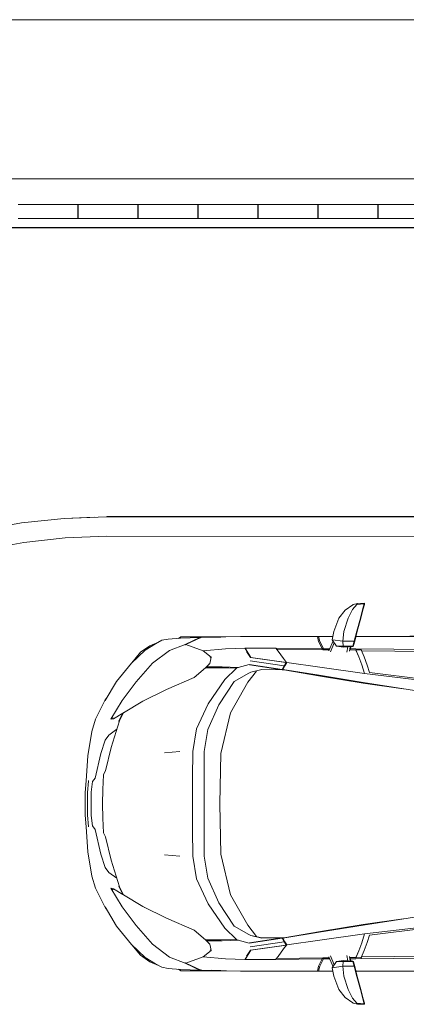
# Model space of a CAD drawing. Header units: millimetres. Extents: x 659 to 1031, y -73 to 11.
# Tile 5 of 141: x 709.67 to 713.56, y -66 to -56.1. Entities that reach past the tile are written whole.
import ezdxf

# ---------------------------------------------------------------- set-up
doc = ezdxf.new("R2010")
doc.units = ezdxf.units.MM
doc.header["$MEASUREMENT"] = 0
for name, color, linetype, lineweight in [('IFC-Elemento construtivo genérico-Contorno', 253, 'Continuous', 5), ('IFC-Janela-Contorno', 142, 'Continuous', 5), ('IFC-Laje-Contorno', 134, 'Continuous', 5), ('IFC-Parede padrão-Contorno', 44, 'Continuous', 5), ('PR-Condutos 50mm²', 30, 'Continuous', 25)]:
    doc.layers.add(name, color=color, linetype=linetype, lineweight=lineweight)

msp = doc.modelspace()

# ---------------------------------------------------------------- linework, layer by layer
at = {"layer": 'IFC-Elemento construtivo genérico-Contorno', "color": 8, "lineweight": 5}
for p, q in [((712.9441, -62.0364), (713.0214, -61.9827)), ((713.0176, -62.0306), (713.0614, -61.9795)), ((713.0214, -61.9827), (713.0243, -61.9818)), ((713.0243, -61.9818), (713.07, -61.9693)), ((713.0614, -61.9795), (713.1362, -61.9749)), ((713.07, -61.9693), (713.0705, -61.9693)), ((713.0705, -61.9693), (713.1378, -61.9688)), ((713.1235, -62.0222), (713.1362, -61.9749)), ((713.1268, -62.0245), (713.1387, -61.9799)), ((713.1362, -61.9749), (713.1378, -61.9688)), ((713.1378, -61.9688), (713.1402, -61.9743)), ((713.1387, -61.9799), (713.1402, -61.9743)), ((712.8802, -62.1168), (712.9441, -62.0364)), ((712.9744, -62.1168), (713.0176, -62.0306)), ((713.0983, -62.1168), (713.1235, -62.0222)), ((713.102, -62.1176), (713.1268, -62.0245)), ((712.8318, -62.2526), (712.8802, -62.1168)), ((712.932, -62.2509), (712.9744, -62.1168)), ((713.0632, -62.2485), (713.0983, -62.1168)), ((713.0671, -62.2483), (713.102, -62.1176)), ((712.8156, -62.3349), (712.8318, -62.2526)), ((712.9216, -62.3511), (712.932, -62.2509)), ((713.0358, -62.3511), (713.0632, -62.2485)), ((713.0403, -62.3487), (713.0671, -62.2483)), ((713.041, -62.3461), (713.0671, -62.2483)), ((713.4057, -62.3026), (714.1106, -62.2928)), ((710.9357, -62.441), (711.0391, -62.3764)), ((710.9818, -62.396), (711.0677, -62.3601)), ((711.0391, -62.3764), (711.1017, -62.3407)), ((711.1017, -62.3407), (711.1641, -62.3301)), ((711.1641, -62.3301), (711.2898, -62.3195)), ((711.1787, -62.4438), (711.3359, -62.384)), ((711.2705, -62.3211), (711.2939, -62.3055)), ((711.2898, -62.3195), (711.4844, -62.3131)), ((711.2939, -62.3055), (711.3137, -62.3055)), ((711.3137, -62.3055), (711.3716, -62.3055)), ((711.3359, -62.3838), (711.4842, -62.313)), ((711.3359, -62.3838), (711.3444, -62.3837)), ((711.3359, -62.3838), (711.3364, -62.3895)), ((711.3364, -62.3838), (711.4844, -62.3131)), ((711.3444, -62.3837), (711.4924, -62.3128)), ((711.3444, -62.3837), (711.3446, -62.3864)), ((711.3446, -62.3864), (711.3448, -62.3863)), ((711.3447, -62.3838), (711.4926, -62.3129)), ((711.3447, -62.3838), (711.5182, -62.4457)), ((711.3447, -62.3838), (711.3448, -62.3863)), ((711.3716, -62.3055), (711.4638, -62.3055)), ((711.4199, -62.3055), (711.4669, -62.3055)), ((711.4638, -62.3055), (711.5839, -62.3055)), ((711.4842, -62.313), (711.4924, -62.3128)), ((711.4886, -62.3146), (711.4891, -62.3146)), ((711.4917, -62.3131), (711.4922, -62.3131)), ((711.4919, -62.313), (711.4924, -62.313)), ((711.4924, -62.3128), (711.4975, -62.3128)), ((711.4926, -62.3129), (711.6937, -62.3083)), ((711.4975, -62.3128), (711.4976, -62.3128)), ((711.5416, -62.3055), (711.6389, -62.3055)), ((711.5839, -62.3055), (711.7238, -62.3055)), ((711.5974, -62.3105), (711.7035, -62.3063)), ((711.6389, -62.3055), (711.7453, -62.3055)), ((711.7035, -62.3063), (711.8919, -62.3026)), ((711.7238, -62.3055), (711.7453, -62.3055)), ((711.8919, -62.3026), (712.1267, -62.3026)), ((712.1267, -62.3026), (712.3117, -62.3026)), ((712.1267, -62.3026), (712.1589, -62.3026)), ((712.1589, -62.3026), (712.1629, -62.3026)), ((712.1629, -62.3026), (712.6651, -62.3026)), ((712.6628, -62.3025), (712.665, -62.3025)), ((712.6628, -62.3025), (712.671, -62.3025)), ((712.6629, -62.3026), (712.6651, -62.3026)), ((712.665, -62.3025), (712.6778, -62.3025)), ((712.665, -62.3025), (712.6652, -62.3033)), ((712.6652, -62.3033), (712.6758, -62.3516)), ((712.671, -62.3025), (712.6985, -62.3025)), ((712.6755, -62.3025), (712.6836, -62.3025)), ((712.6758, -62.3516), (712.7132, -62.4248)), ((712.6778, -62.3025), (712.678, -62.3033)), ((712.6778, -62.3026), (712.6837, -62.3026)), ((712.6778, -62.3026), (712.6779, -62.3026)), ((712.6778, -62.3026), (712.6965, -62.3026)), ((712.6779, -62.3026), (712.822, -62.3026)), ((712.6779, -62.3026), (712.6781, -62.3034)), ((712.678, -62.3033), (712.6888, -62.3515)), ((712.6781, -62.3034), (712.6889, -62.3516)), ((712.6836, -62.3025), (712.6965, -62.3026)), ((712.6836, -62.3025), (712.6985, -62.3025)), ((712.6888, -62.3515), (712.7262, -62.425)), ((712.6889, -62.3516), (712.7263, -62.4251)), ((712.6985, -62.3025), (712.7287, -62.3025)), ((712.7287, -62.3025), (712.7533, -62.3025)), ((712.7523, -62.3026), (712.7683, -62.3025)), ((712.7533, -62.3025), (712.7683, -62.3025)), ((712.7579, -62.3025), (712.7605, -62.3026)), ((712.7683, -62.3025), (712.822, -62.3025)), ((712.7807, -62.4477), (712.8229, -62.3457)), ((712.7966, -62.4562), (712.8359, -62.3648)), ((712.8156, -62.3349), (712.8172, -62.3359)), ((712.8156, -62.3349), (712.859, -62.3989)), ((712.8172, -62.3359), (712.9216, -62.3511)), ((712.9216, -62.3511), (713.0358, -62.3511)), ((712.9216, -62.3511), (712.9251, -62.3999)), ((713.0227, -62.3999), (713.0358, -62.3511)), ((713.028, -62.3947), (713.041, -62.3461)), ((713.028, -62.3947), (713.0403, -62.3487)), ((713.0334, -62.3743), (713.0355, -62.3665)), ((713.0355, -62.3665), (713.0427, -62.3395)), ((713.041, -62.3461), (713.0463, -62.3261)), ((713.0526, -62.3025), (713.413, -62.3025)), ((713.0526, -62.3026), (713.0574, -62.3026)), ((713.0526, -62.3026), (713.0698, -62.3026)), ((713.0526, -62.3026), (713.4057, -62.3026)), ((713.0574, -62.3026), (713.385, -62.3026)), ((713.0698, -62.3026), (713.4057, -62.3026)), ((713.385, -62.3026), (714.0983, -62.3029)), ((713.385, -62.3026), (713.3985, -62.3026)), ((713.3985, -62.3026), (713.4057, -62.3026)), ((713.4057, -62.3026), (714.1104, -62.2941)), ((710.7965, -62.5704), (710.9357, -62.441)), ((710.7989, -62.5682), (710.8882, -62.4613)), ((710.8882, -62.4613), (710.9818, -62.396)), ((711.0093, -62.572), (711.1787, -62.4438)), ((711.5182, -62.4457), (711.7426, -62.4257)), ((711.5182, -62.4457), (711.5975, -62.5094)), ((711.7426, -62.4257), (711.9379, -62.4194)), ((711.9379, -62.4194), (712.2476, -62.4188)), ((711.9379, -62.4194), (711.9411, -62.4274)), ((711.9405, -62.4208), (711.9494, -62.4355)), ((711.9405, -62.4208), (712.2489, -62.4212)), ((711.9405, -62.4259), (711.9405, -62.4208)), ((711.9411, -62.4274), (711.946, -62.4397)), ((711.9494, -62.4355), (711.9964, -62.5123)), ((711.9536, -62.4531), (711.9935, -62.5128)), ((712.2476, -62.4188), (712.7133, -62.4249)), ((712.2489, -62.4212), (712.2706, -62.4503)), ((712.2551, -62.4295), (712.7209, -62.4361)), ((712.2706, -62.4503), (712.3262, -62.5252)), ((712.7116, -62.3962), (712.7116, -62.3962)), ((712.7132, -62.4248), (712.7262, -62.425)), ((712.7132, -62.4248), (712.7141, -62.436)), ((712.7133, -62.4249), (712.7141, -62.436)), ((712.7209, -62.4361), (712.7853, -62.4366)), ((712.7262, -62.425), (712.7269, -62.4362)), ((712.7263, -62.4251), (712.7899, -62.4255)), ((712.7263, -62.4251), (712.727, -62.4362)), ((712.859, -62.3989), (712.8609, -62.3999)), ((712.8609, -62.3999), (712.9251, -62.3999)), ((712.8609, -62.3999), (712.9246, -62.4093)), ((712.9246, -62.4093), (713.0216, -62.4043)), ((712.9251, -62.3999), (713.0227, -62.3999)), ((712.9626, -62.4593), (712.9725, -62.4068)), ((712.9879, -62.4493), (712.9951, -62.4057)), ((712.9957, -62.4382), (712.9997, -62.4054)), ((712.9957, -62.4382), (713.0531, -62.4387)), ((712.9976, -62.4271), (713.0001, -62.4054)), ((712.9976, -62.4271), (713.0531, -62.4275)), ((713.0216, -62.4043), (713.0269, -62.3989)), ((713.0216, -62.4043), (713.0227, -62.3999)), ((713.0269, -62.3989), (713.028, -62.3947)), ((713.053, -62.4378), (713.0822, -62.5056)), ((713.053, -62.4378), (713.1065, -62.4382)), ((713.0531, -62.4275), (713.433, -62.4303)), ((713.0531, -62.4387), (713.0822, -62.5065)), ((713.1065, -62.4333), (713.1104, -62.4425)), ((713.1065, -62.4382), (713.1365, -62.5086)), ((713.1104, -62.4471), (713.1104, -62.4425)), ((713.1104, -62.4471), (713.4449, -62.4501)), ((713.1104, -62.4474), (713.1104, -62.4471)), ((713.433, -62.4303), (714.1457, -62.4356)), ((713.4449, -62.4501), (714.1533, -62.4563)), ((710.6456, -62.7539), (710.7965, -62.5704)), ((710.8427, -62.7599), (711.0093, -62.572)), ((711.551, -62.6076), (711.5858, -62.5753)), ((711.5756, -62.5809), (711.5858, -62.5753)), ((711.5858, -62.5753), (711.5917, -62.5424)), ((711.5867, -62.5181), (711.5975, -62.5094)), ((711.5917, -62.5424), (711.5975, -62.5094)), ((711.8697, -62.613), (711.9802, -62.5828)), ((711.9802, -62.5828), (712.3113, -62.6329)), ((711.9817, -62.5865), (711.982, -62.5864)), ((711.9819, -62.5863), (711.982, -62.5863)), ((711.982, -62.5863), (712.3131, -62.6364)), ((711.982, -62.5864), (712.3131, -62.6366)), ((711.9883, -62.5472), (712.3308, -62.5973)), ((711.9935, -62.5128), (712.3491, -62.5641)), ((711.9964, -62.5132), (711.9964, -62.5123)), ((711.9964, -62.5123), (712.3544, -62.563)), ((712.3262, -62.5252), (712.3544, -62.563)), ((712.3308, -62.5973), (712.3491, -62.5641)), ((712.3387, -62.5985), (712.3571, -62.5652)), ((712.3491, -62.5641), (712.3571, -62.5652)), ((712.3544, -62.5648), (712.3544, -62.563)), ((712.3571, -62.5652), (712.6899, -62.6125)), ((713.0822, -62.5056), (713.1113, -62.5869)), ((713.0822, -62.5065), (713.1113, -62.5878)), ((713.1113, -62.5869), (713.1387, -62.6761)), ((713.1113, -62.5878), (713.1384, -62.6761)), ((713.1365, -62.5086), (713.1662, -62.5919)), ((711.426, -62.7157), (711.5414, -62.6163)), ((711.5332, -62.62), (711.5414, -62.6163)), ((711.5336, -62.6196), (711.5412, -62.6162)), ((711.5412, -62.6162), (711.5508, -62.6076)), ((711.5412, -62.6162), (711.6985, -62.6161)), ((711.5414, -62.6163), (711.6988, -62.6162)), ((711.5428, -62.6114), (711.5508, -62.6076)), ((711.5508, -62.6076), (711.7074, -62.6077)), ((711.551, -62.6076), (711.7076, -62.6078)), ((711.5625, -62.6162), (711.5626, -62.6162)), ((711.6985, -62.6161), (711.8509, -62.6211)), ((711.6988, -62.6162), (711.8511, -62.6212)), ((711.7074, -62.6077), (711.8695, -62.613)), ((711.7076, -62.6078), (711.8697, -62.613)), ((711.735, -62.7341), (711.8512, -62.6211)), ((711.8291, -62.7546), (711.9767, -62.6706)), ((711.8291, -62.7547), (711.9767, -62.6707)), ((711.8509, -62.6211), (711.8695, -62.613)), ((711.8509, -62.6211), (711.8533, -62.6211)), ((711.8511, -62.6212), (711.8532, -62.6212)), ((711.8529, -62.6212), (711.853, -62.6211)), ((711.8529, -62.6212), (711.853, -62.6211)), ((711.8697, -62.613), (711.872, -62.613)), ((711.9656, -62.7636), (712.0548, -62.6515)), ((711.9767, -62.6706), (711.9954, -62.6625)), ((711.9767, -62.6707), (711.9954, -62.6626)), ((711.9954, -62.6625), (712.1058, -62.6357)), ((711.9954, -62.6626), (712.1058, -62.6358)), ((712.0217, -62.5911), (712.0308, -62.5937)), ((712.0226, -62.5912), (712.3213, -62.6364)), ((712.0226, -62.5912), (712.0317, -62.5938)), ((712.1058, -62.6357), (712.3131, -62.6364)), ((712.1058, -62.6358), (712.3131, -62.6366)), ((712.3113, -62.6329), (712.3308, -62.5973)), ((712.3113, -62.6329), (712.319, -62.6341)), ((712.3113, -62.6329), (712.3213, -62.6364)), ((712.3122, -62.6363), (712.329, -62.6383)), ((712.3129, -62.6364), (712.3211, -62.6364)), ((712.3131, -62.6364), (712.3213, -62.6364)), ((712.3131, -62.6366), (712.3221, -62.6366)), ((712.314, -62.6365), (712.3219, -62.6366)), ((712.319, -62.6341), (712.3387, -62.5985)), ((712.319, -62.6341), (712.6837, -62.6932)), ((712.319, -62.6341), (712.329, -62.6377)), ((712.3213, -62.6364), (712.329, -62.6377)), ((712.329, -62.6377), (712.6937, -62.6967)), ((712.329, -62.6383), (712.6982, -62.7001)), ((712.6078, -62.685), (712.6078, -62.6828)), ((712.6899, -62.6125), (713.14, -62.6763)), ((713.14, -62.6763), (713.7483, -62.7469)), ((713.1662, -62.5919), (713.1887, -62.6651)), ((713.1887, -62.6651), (713.7276, -62.7321)), ((710.5307, -62.948), (710.6456, -62.7539)), ((710.7024, -62.9478), (710.8427, -62.7599)), ((711.1472, -62.8347), (711.426, -62.7157)), ((711.5682, -62.9809), (711.735, -62.7341)), ((711.6741, -62.9893), (711.8291, -62.7546)), ((711.7928, -63.0696), (711.9656, -62.7636)), ((712.6837, -62.6932), (713.1242, -62.7646)), ((712.6937, -62.6967), (713.1342, -62.7681)), ((712.6982, -62.7001), (713.1241, -62.7714)), ((712.9016, -62.7341), (712.9017, -62.7304)), ((712.9068, -62.735), (712.907, -62.7313)), ((712.9114, -62.7358), (712.9116, -62.732)), ((713.1241, -62.7714), (713.5278, -62.8298)), ((713.1242, -62.7646), (713.7281, -62.8591)), ((713.1342, -62.7681), (713.5278, -62.8298)), ((710.9096, -62.9537), (711.1472, -62.8347)), ((710.4351, -63.1356), (710.5303, -62.948)), ((710.5303, -62.948), (710.5432, -62.9269)), ((710.5885, -63.1356), (710.7024, -62.9478)), ((710.7177, -63.07), (710.9096, -62.9537)), ((710.9096, -62.9537), (710.9306, -62.9419)), ((710.9304, -62.942), (710.9306, -62.9419)), ((710.9304, -62.942), (710.9306, -62.9419)), ((711.4514, -63.2308), (711.5682, -62.9809)), ((710.616, -63.1305), (710.7102, -63.0743)), ((710.6712, -63.1525), (710.7102, -63.0743)), ((710.6767, -63.1516), (710.7174, -63.07)), ((710.677, -63.1516), (710.7177, -63.07)), ((710.7102, -63.0743), (710.7177, -63.07)), ((710.7102, -63.0743), (710.7173, -63.0702)), ((710.7102, -63.0743), (710.7143, -63.0763)), ((710.7174, -63.0701), (710.7207, -63.0682)), ((710.7174, -63.07), (710.7175, -63.0705)), ((711.5648, -63.239), (711.6741, -62.9895)), ((711.5649, -63.2388), (711.6741, -62.9893)), ((711.6953, -63.4799), (711.7928, -63.0696)), ((711.6953, -63.48), (711.7928, -63.0697)), ((711.7928, -63.0697), (711.7929, -63.0697)), ((710.3987, -63.2579), (710.4351, -63.1356)), ((710.5885, -63.1356), (710.6133, -63.1216)), ((710.5885, -63.1356), (710.616, -63.1305)), ((710.5923, -63.4175), (710.6767, -63.1516)), ((710.5926, -63.4175), (710.677, -63.1516)), ((710.6708, -63.1572), (710.6712, -63.1525)), ((710.6708, -63.1572), (710.673, -63.1632)), ((710.3587, -63.5032), (710.3987, -63.2579)), ((710.5683, -63.295), (710.6499, -63.236)), ((711.4119, -63.4589), (711.4514, -63.2308)), ((711.5275, -63.4589), (711.5649, -63.2388)), ((710.4893, -63.4804), (710.5329, -63.3445)), ((710.5329, -63.3443), (710.5683, -63.295)), ((710.5329, -63.3445), (710.5683, -63.2951)), ((710.4308, -63.7265), (710.4893, -63.4803)), ((710.5343, -63.6539), (710.5923, -63.4175)), ((710.5346, -63.6539), (710.5926, -63.4175)), ((711.1292, -63.4712), (711.2832, -63.4579)), ((711.4113, -63.7239), (711.4119, -63.4589)), ((711.5269, -63.7239), (711.5275, -63.4589)), ((711.6843, -63.9854), (711.6953, -63.4799)), ((711.6843, -63.9854), (711.6953, -63.4799)), ((710.3402, -63.7548), (710.3587, -63.5032)), ((710.5174, -63.6855), (710.5343, -63.6539)), ((710.5177, -63.6855), (710.5346, -63.6539)), ((710.3327, -63.8712), (710.3402, -63.7548)), ((710.3551, -63.8711), (710.3631, -63.7569)), ((710.3631, -63.7569), (710.3638, -63.7522)), ((710.3923, -63.8686), (710.4053, -63.7627)), ((710.4053, -63.7627), (710.4308, -63.7265)), ((710.4053, -63.7628), (710.4053, -63.7628)), ((710.5073, -63.8408), (710.5154, -63.6926)), ((710.5077, -63.8408), (710.5157, -63.6926)), ((710.5154, -63.6926), (710.5174, -63.6855)), ((710.5157, -63.6926), (710.5177, -63.6855)), ((711.4113, -63.9854), (711.4113, -63.7239)), ((711.5269, -63.9854), (711.5269, -63.7239)), ((711.5269, -63.9855), (711.5269, -63.724)), ((710.3316, -63.9854), (710.3327, -63.8712)), ((710.3539, -63.9854), (710.3551, -63.8711)), ((710.3908, -63.9855), (710.3923, -63.8688)), ((710.506, -63.9855), (710.5073, -63.8408)), ((710.5064, -63.9855), (710.5077, -63.8408)), ((710.3316, -63.9854), (710.3327, -64.0997)), ((710.3539, -63.9854), (710.3551, -64.0997)), ((710.3908, -63.9854), (710.3923, -64.1022)), ((710.506, -63.9855), (710.5073, -64.1301)), ((710.506, -63.9855), (710.5064, -63.9855)), ((710.5064, -63.9854), (710.5077, -64.13)), ((711.4113, -64.247), (711.4113, -63.9854)), ((711.5269, -64.247), (711.5269, -63.9854)), ((711.5269, -64.2471), (711.5269, -63.9855)), ((711.6843, -63.9854), (711.6953, -64.491)), ((711.6843, -63.9855), (711.6953, -64.4911)), ((710.3327, -64.0997), (710.3402, -64.216)), ((710.3551, -64.0997), (710.3631, -64.2139)), ((710.3923, -64.1023), (710.4053, -64.2083)), ((710.5073, -64.1301), (710.5154, -64.2784)), ((710.5077, -64.13), (710.5157, -64.2783)), ((710.3402, -64.216), (710.3587, -64.4676)), ((710.3631, -64.2139), (710.3638, -64.2186)), ((710.4053, -64.2083), (710.4308, -64.2445)), ((710.4308, -64.2445), (710.4893, -64.4907)), ((711.4113, -64.247), (711.4119, -64.512)), ((711.5269, -64.2471), (711.5275, -64.5121)), ((710.5154, -64.2784), (710.5174, -64.2855)), ((710.5157, -64.2783), (710.5177, -64.2854)), ((710.5174, -64.2855), (710.5343, -64.3171)), ((710.5177, -64.2854), (710.5346, -64.317)), ((710.5343, -64.3171), (710.5923, -64.5535)), ((710.5346, -64.317), (710.5926, -64.5534)), ((710.3587, -64.4676), (710.3987, -64.713)), ((710.4893, -64.4906), (710.5329, -64.6265)), ((710.5923, -64.5535), (710.6767, -64.8194)), ((710.5926, -64.5534), (710.677, -64.8192)), ((711.1292, -64.4996), (711.2832, -64.5129)), ((711.4119, -64.512), (711.4514, -64.7401)), ((711.5275, -64.5121), (711.5649, -64.7321)), ((711.6953, -64.4909), (711.7928, -64.9012)), ((711.6953, -64.4911), (711.7928, -64.9013)), ((710.5329, -64.6265), (710.5683, -64.6758)), ((710.5329, -64.6266), (710.5683, -64.676)), ((710.3987, -64.713), (710.4351, -64.8352)), ((710.5683, -64.676), (710.6499, -64.735)), ((711.4514, -64.7401), (711.5682, -64.9899)), ((711.5648, -64.7319), (711.6741, -64.9815)), ((711.5649, -64.7321), (711.6741, -64.9816)), ((710.4351, -64.8352), (710.5303, -65.0228)), ((710.5885, -64.8352), (710.6135, -64.8494)), ((710.5885, -64.8352), (710.616, -64.8404)), ((710.5885, -64.8352), (710.7024, -65.0231)), ((710.616, -64.8404), (710.7102, -64.8965)), ((710.6708, -64.8136), (710.673, -64.8077)), ((710.6708, -64.8136), (710.6712, -64.8184)), ((710.6712, -64.8184), (710.7102, -64.8965)), ((710.6767, -64.8194), (710.7174, -64.9009)), ((710.677, -64.8192), (710.7177, -64.9008)), ((710.7102, -64.8965), (710.7142, -64.8946)), ((710.7102, -64.8965), (710.7177, -64.9008)), ((710.7102, -64.8965), (710.7173, -64.9006)), ((710.7174, -64.9009), (710.7175, -64.9004)), ((710.7174, -64.9007), (710.7207, -64.9026)), ((710.7177, -64.9008), (710.9096, -65.0171)), ((711.7928, -64.9012), (711.9656, -65.2072)), ((711.7928, -64.9013), (711.9656, -65.2074)), ((710.5303, -65.0228), (710.5433, -65.044)), ((710.5307, -65.0228), (710.6456, -65.2169)), ((710.7024, -65.0231), (710.8427, -65.2109)), ((710.9096, -65.0171), (711.1472, -65.1361)), ((710.9096, -65.0171), (710.9306, -65.0289)), ((710.9288, -65.0279), (710.9306, -65.029)), ((710.9306, -65.0289), (710.932, -65.0296)), ((710.9306, -65.029), (710.9319, -65.0296)), ((710.9306, -65.029), (710.932, -65.0296)), ((711.5682, -64.9899), (711.735, -65.2367)), ((711.6741, -64.9815), (711.8291, -65.2162)), ((711.6741, -64.9816), (711.8291, -65.2164)), ((711.1472, -65.1361), (711.426, -65.2551)), ((713.1241, -65.1994), (713.5278, -65.1411)), ((713.1242, -65.2063), (713.7281, -65.1117)), ((713.1342, -65.2027), (713.5278, -65.1411)), ((710.6456, -65.2169), (710.7965, -65.4004)), ((710.8427, -65.2109), (711.0093, -65.3988)), ((711.426, -65.2551), (711.5414, -65.3546)), ((711.735, -65.2367), (711.8511, -65.3496)), ((711.8291, -65.2162), (711.9767, -65.3002)), ((711.8291, -65.2164), (711.9767, -65.3003)), ((711.9656, -65.2072), (712.0549, -65.3195)), ((711.9656, -65.2074), (712.0548, -65.3195)), ((712.6837, -65.2776), (713.1242, -65.2063)), ((712.6937, -65.2741), (713.1342, -65.2027)), ((712.6982, -65.2708), (713.1241, -65.1994)), ((712.9016, -65.2367), (712.9017, -65.2404)), ((712.9068, -65.2358), (712.907, -65.2396)), ((712.9114, -65.2351), (712.9116, -65.2388)), ((713.14, -65.2946), (713.7483, -65.2239)), ((713.1887, -65.3058), (713.7276, -65.2388)), ((711.5332, -65.3508), (711.5414, -65.3546)), ((711.5336, -65.3513), (711.5412, -65.3548)), ((711.5412, -65.3548), (711.5508, -65.3634)), ((711.5412, -65.3548), (711.6985, -65.3549)), ((711.5414, -65.3546), (711.6988, -65.3547)), ((711.5431, -65.3597), (711.5508, -65.3634)), ((711.5508, -65.3634), (711.7074, -65.3633)), ((711.551, -65.3632), (711.7076, -65.3631)), ((711.551, -65.3632), (711.5858, -65.3956)), ((711.5624, -65.3546), (711.5626, -65.3548)), ((711.6985, -65.3549), (711.8509, -65.3498)), ((711.6988, -65.3547), (711.8511, -65.3496)), ((711.7074, -65.3633), (711.8695, -65.358)), ((711.7076, -65.3631), (711.8697, -65.3578)), ((711.8509, -65.3498), (711.8695, -65.358)), ((711.8509, -65.3498), (711.8533, -65.3498)), ((711.8511, -65.3496), (711.8529, -65.3496)), ((711.8528, -65.3496), (711.853, -65.3498)), ((711.8529, -65.3498), (711.853, -65.3498)), ((711.8697, -65.3578), (711.9802, -65.3881)), ((711.8697, -65.3578), (711.8715, -65.3578)), ((711.9767, -65.3002), (711.9954, -65.3084)), ((711.9767, -65.3003), (711.9954, -65.3085)), ((711.9802, -65.3881), (712.3113, -65.3379)), ((711.9802, -65.3881), (712.3113, -65.3379)), ((711.982, -65.3846), (712.3131, -65.3344)), ((711.982, -65.3847), (712.3131, -65.3345)), ((711.9954, -65.3084), (712.1058, -65.3351)), ((711.9954, -65.3085), (712.1058, -65.3353)), ((712.0235, -65.3795), (712.3213, -65.3344)), ((712.1058, -65.3351), (712.3131, -65.3344)), ((712.1058, -65.3353), (712.3131, -65.3345)), ((712.3113, -65.3379), (712.3213, -65.3344)), ((712.3113, -65.338), (712.3213, -65.3345)), ((712.3113, -65.338), (712.319, -65.3368)), ((712.3113, -65.3379), (712.3114, -65.338)), ((712.3113, -65.338), (712.3308, -65.3736)), ((712.3123, -65.3345), (712.329, -65.3326)), ((712.3127, -65.3346), (712.3203, -65.3345)), ((712.3129, -65.3344), (712.3211, -65.3344)), ((712.3131, -65.3344), (712.3221, -65.3344)), ((712.3131, -65.3345), (712.3205, -65.3345)), ((712.319, -65.3367), (712.6837, -65.2776)), ((712.319, -65.3367), (712.329, -65.3332)), ((712.319, -65.3368), (712.3387, -65.3725)), ((712.3209, -65.3345), (712.3212, -65.3345)), ((712.3209, -65.3345), (712.3213, -65.3345)), ((712.3212, -65.3344), (712.3219, -65.3344)), ((712.3213, -65.3345), (712.3284, -65.3334)), ((712.329, -65.3326), (712.6982, -65.2708)), ((712.329, -65.3332), (712.6937, -65.2741)), ((712.357, -65.4056), (712.6899, -65.3584)), ((712.6078, -65.288), (712.6078, -65.2859)), ((712.6899, -65.3584), (713.14, -65.2946)), ((713.1113, -65.384), (713.1387, -65.2947)), ((713.1113, -65.383), (713.1384, -65.2948)), ((713.1662, -65.3791), (713.1887, -65.3058)), ((710.7965, -65.4004), (710.9357, -65.5299)), ((710.7989, -65.4026), (710.8882, -65.5095)), ((711.0093, -65.3988), (711.1787, -65.527)), ((711.5182, -65.5252), (711.5975, -65.4614)), ((711.5756, -65.3899), (711.5858, -65.3956)), ((711.5858, -65.3956), (711.5917, -65.4285)), ((711.5868, -65.4527), (711.5975, -65.4614)), ((711.5917, -65.4285), (711.5975, -65.4614)), ((711.9494, -65.5355), (711.9964, -65.4587)), ((711.9536, -65.5177), (711.9935, -65.458)), ((711.9817, -65.3845), (711.982, -65.3846)), ((711.9819, -65.3846), (711.982, -65.3847)), ((711.9883, -65.4237), (712.3307, -65.3735)), ((711.9935, -65.458), (712.349, -65.4068)), ((711.9964, -65.4587), (712.3544, -65.4079)), ((711.9964, -65.4587), (711.9964, -65.4576)), ((712.0226, -65.3796), (712.0308, -65.3773)), ((712.0235, -65.3795), (712.0317, -65.3771)), ((712.2706, -65.5206), (712.3262, -65.4458)), ((712.3262, -65.4458), (712.3544, -65.4079)), ((712.3308, -65.3736), (712.3491, -65.4069)), ((712.3387, -65.3723), (712.3571, -65.4056)), ((712.3387, -65.3725), (712.3571, -65.4057)), ((712.3425, -65.3794), (712.3425, -65.3794)), ((712.3491, -65.4069), (712.3571, -65.4057)), ((712.3515, -65.3956), (712.3515, -65.3955)), ((712.3515, -65.3956), (712.3515, -65.3955)), ((712.3544, -65.4079), (712.3544, -65.4061)), ((712.3571, -65.4057), (712.3571, -65.4056)), ((713.0822, -65.4644), (713.1113, -65.383)), ((713.0822, -65.4653), (713.1113, -65.384)), ((713.1065, -65.5327), (713.1365, -65.4623)), ((713.1365, -65.4623), (713.1662, -65.3791)), ((710.8882, -65.5095), (710.9818, -65.5748)), ((710.9357, -65.5299), (711.0391, -65.5945)), ((711.1787, -65.527), (711.3362, -65.5869)), ((711.3447, -65.5871), (711.5182, -65.5252)), ((711.5182, -65.5252), (711.7426, -65.5451)), ((711.7426, -65.5451), (711.9379, -65.5515)), ((711.9379, -65.5515), (711.9411, -65.5435)), ((711.9379, -65.5515), (712.2476, -65.5521)), ((711.9405, -65.5501), (711.9494, -65.5355)), ((711.9405, -65.5501), (711.9405, -65.5449)), ((711.9405, -65.5501), (712.2489, -65.5497)), ((711.9411, -65.5435), (711.946, -65.5312)), ((712.2476, -65.5521), (712.7132, -65.5459)), ((712.2489, -65.5497), (712.2706, -65.5206)), ((712.2552, -65.5413), (712.7209, -65.5347)), ((712.6758, -65.6194), (712.7132, -65.5461)), ((712.6888, -65.6194), (712.7262, -65.546)), ((712.6889, -65.6192), (712.7263, -65.5458)), ((712.7132, -65.5461), (712.7141, -65.5348)), ((712.7132, -65.5461), (712.7262, -65.546)), ((712.7209, -65.5347), (712.7853, -65.5342)), ((712.7262, -65.546), (712.7269, -65.5347)), ((712.7263, -65.5458), (712.727, -65.5347)), ((712.7263, -65.5458), (712.7899, -65.5453)), ((712.7807, -65.5233), (712.8229, -65.6252)), ((712.7966, -65.5148), (712.8359, -65.6062)), ((712.9626, -65.5117), (712.9725, -65.5641)), ((712.9879, -65.5216), (712.9951, -65.5653)), ((712.9957, -65.5326), (713.053, -65.5322)), ((712.9957, -65.5326), (712.9997, -65.5655)), ((712.9976, -65.5438), (713.0531, -65.5434)), ((712.9976, -65.5438), (713.0001, -65.5656)), ((713.053, -65.5322), (713.0822, -65.4644)), ((713.053, -65.5331), (713.0822, -65.4653)), ((713.053, -65.5331), (713.1065, -65.5327)), ((713.0531, -65.5434), (713.433, -65.5405)), ((713.1065, -65.5376), (713.1104, -65.5285)), ((713.1104, -65.5239), (713.4449, -65.5209)), ((713.1104, -65.5239), (713.1104, -65.5236)), ((713.1104, -65.5285), (713.1104, -65.5239)), ((713.433, -65.5405), (714.1457, -65.5352)), ((713.4449, -65.5209), (714.1533, -65.5146)), ((710.9818, -65.5748), (711.0676, -65.6108)), ((711.0391, -65.5945), (711.1017, -65.6301)), ((711.1017, -65.6301), (711.1641, -65.6407)), ((711.1641, -65.6407), (711.2898, -65.6514)), ((711.2703, -65.6497), (711.2939, -65.6655)), ((711.2898, -65.6514), (711.4836, -65.6577)), ((711.3359, -65.5871), (711.3364, -65.5815)), ((711.3359, -65.5871), (711.3444, -65.5873)), ((711.3359, -65.5871), (711.4842, -65.658)), ((711.3444, -65.5873), (711.3446, -65.5846)), ((711.3444, -65.5873), (711.4924, -65.6582)), ((711.3446, -65.5846), (711.3448, -65.5847)), ((711.3447, -65.5871), (711.3448, -65.5847)), ((711.3447, -65.5871), (711.4926, -65.658)), ((711.4414, -65.6372), (711.4844, -65.6578)), ((711.4842, -65.658), (711.4924, -65.6582)), ((711.4883, -65.6563), (711.4891, -65.6563)), ((711.4915, -65.6578), (711.4922, -65.6578)), ((711.4919, -65.658), (711.493, -65.658)), ((711.4924, -65.6582), (711.4975, -65.6582)), ((711.4926, -65.658), (711.6937, -65.6625)), ((711.4975, -65.6582), (711.5033, -65.6582)), ((711.5974, -65.6604), (711.7035, -65.6645)), ((712.6652, -65.6677), (712.6758, -65.6194)), ((712.678, -65.6677), (712.6888, -65.6194)), ((712.6781, -65.6675), (712.6889, -65.6192)), ((712.8156, -65.636), (712.859, -65.5721)), ((712.8156, -65.636), (712.8172, -65.635)), ((712.8156, -65.636), (712.8318, -65.7183)), ((712.8172, -65.635), (712.9216, -65.6199)), ((712.859, -65.5721), (712.8609, -65.5711)), ((712.8609, -65.5711), (712.9246, -65.5617)), ((712.8609, -65.5711), (712.9251, -65.5711)), ((712.9216, -65.6199), (712.9251, -65.5711)), ((712.9216, -65.6199), (712.932, -65.7201)), ((712.9216, -65.6199), (713.0358, -65.6199)), ((712.9246, -65.5617), (713.0216, -65.5666)), ((712.9251, -65.5711), (713.0227, -65.5711)), ((713.0216, -65.5666), (713.0227, -65.5711)), ((713.0216, -65.5666), (713.0269, -65.5721)), ((713.0227, -65.5711), (713.0358, -65.6199)), ((713.0269, -65.5721), (713.028, -65.5762)), ((713.028, -65.5762), (713.0403, -65.6223)), ((713.028, -65.5762), (713.041, -65.6249)), ((713.0334, -65.5966), (713.0355, -65.6045)), ((713.0355, -65.6045), (713.0427, -65.6315)), ((713.0358, -65.6199), (713.0632, -65.7224)), ((713.0403, -65.6223), (713.0671, -65.7227)), ((713.041, -65.6249), (713.0459, -65.6434)), ((713.041, -65.6249), (713.0671, -65.7227)), ((711.2939, -65.6655), (711.3137, -65.6655)), ((711.3137, -65.6655), (711.3716, -65.6655)), ((711.3716, -65.6655), (711.4638, -65.6655)), ((711.4638, -65.6655), (711.5839, -65.6655)), ((711.5839, -65.6655), (711.7238, -65.6655)), ((711.7035, -65.6645), (711.8919, -65.6683)), ((711.7238, -65.6655), (711.7515, -65.6655)), ((711.8919, -65.6683), (712.1267, -65.6683)), ((712.1267, -65.6683), (712.1589, -65.6683)), ((712.1589, -65.6683), (712.1629, -65.6683)), ((712.1589, -65.6683), (712.1629, -65.6683)), ((712.1629, -65.6683), (712.6651, -65.6683)), ((712.6628, -65.6685), (712.665, -65.6685)), ((712.6628, -65.6685), (712.665, -65.6685)), ((712.665, -65.6685), (712.6652, -65.6677)), ((712.665, -65.6685), (712.6778, -65.6685)), ((712.6778, -65.6685), (712.678, -65.6677)), ((712.6778, -65.6683), (712.6779, -65.6683)), ((712.6778, -65.6683), (712.6779, -65.6683)), ((712.6778, -65.6683), (712.6779, -65.6683)), ((712.6778, -65.6685), (712.6836, -65.6685)), ((712.6778, -65.6685), (712.6836, -65.6685)), ((712.6779, -65.6683), (712.6781, -65.6675)), ((712.6779, -65.6683), (712.8219, -65.6683)), ((712.6836, -65.6685), (712.7112, -65.6683)), ((712.6836, -65.6685), (712.6985, -65.6685)), ((712.6985, -65.6685), (712.7287, -65.6685)), ((712.7287, -65.6685), (712.7533, -65.6685)), ((712.7416, -65.6683), (712.7683, -65.6685)), ((712.7533, -65.6685), (712.7683, -65.6685)), ((712.7579, -65.6684), (712.7693, -65.6683)), ((712.7683, -65.6685), (712.822, -65.6685)), ((712.8318, -65.7183), (712.8802, -65.8541)), ((712.932, -65.7201), (712.9744, -65.8542)), ((713.0526, -65.6683), (713.0574, -65.6683)), ((713.0526, -65.6685), (713.4222, -65.6685)), ((713.0574, -65.6683), (713.385, -65.6683)), ((713.0632, -65.7224), (713.0983, -65.8542)), ((713.0671, -65.7227), (713.102, -65.8534)), ((713.385, -65.6683), (714.0983, -65.668)), ((713.385, -65.6683), (713.3985, -65.6683)), ((713.3985, -65.6683), (713.4057, -65.6683)), ((713.4057, -65.6683), (714.1104, -65.6768)), ((713.4057, -65.6683), (714.1106, -65.6781)), ((712.8802, -65.8541), (712.9441, -65.9345)), ((712.9744, -65.8542), (713.0176, -65.9404)), ((713.0983, -65.8542), (713.1235, -65.9487)), ((713.102, -65.8534), (713.1268, -65.9464)), ((712.9441, -65.9345), (713.0214, -65.9883)), ((713.0176, -65.9404), (713.0614, -65.9915)), ((713.1235, -65.9487), (713.1362, -65.9961)), ((713.1268, -65.9464), (713.1387, -65.9911)), ((713.0214, -65.9883), (713.0243, -65.9892)), ((713.0243, -65.9892), (713.07, -66.0016)), ((713.0614, -65.9915), (713.1362, -65.9961)), ((713.07, -66.0016), (713.0705, -66.0017)), ((713.0705, -66.0017), (713.1378, -66.0021)), ((713.1362, -65.9961), (713.1378, -66.0021)), ((713.1378, -66.0021), (713.1402, -65.9967)), ((713.1387, -65.9911), (713.1402, -65.9967))]:
    msp.add_line(p, q, dxfattribs=at)
at = {"layer": 'IFC-Janela-Contorno', "color": 8, "lineweight": 5}
for p, q in [((709.6565, -57.9586), (710.2565, -57.9586)), ((710.2565, -57.9586), (710.2583, -57.9586)), ((710.2565, -58.0986), (710.2565, -57.9586)), ((710.2583, -57.9586), (710.2597, -57.9586)), ((710.2597, -57.9586), (710.8597, -57.9586)), ((710.2597, -58.0986), (710.2597, -57.9586)), ((710.8597, -57.9586), (710.8615, -57.9586)), ((710.8597, -58.0986), (710.8597, -57.9586)), ((710.8615, -57.9586), (710.8629, -57.9586)), ((710.8629, -57.9586), (711.4629, -57.9586)), ((710.8629, -58.0986), (710.8629, -57.9586)), ((711.4629, -57.9586), (711.4646, -57.9586)), ((711.4629, -58.0986), (711.4629, -57.9586)), ((711.4646, -57.9586), (711.466, -57.9586)), ((711.466, -57.9586), (712.066, -57.9586)), ((711.466, -58.0986), (711.466, -57.9586)), ((712.066, -57.9586), (712.0674, -57.9586)), ((712.066, -58.0986), (712.066, -57.9586)), ((712.0674, -57.9586), (712.0692, -57.9586)), ((712.0692, -57.9586), (712.6692, -57.9586)), ((712.0692, -58.0986), (712.0692, -57.9586)), ((712.6692, -57.9586), (712.6707, -57.9586)), ((712.6692, -58.0986), (712.6692, -57.9586)), ((712.6707, -57.9586), (712.6724, -57.9586)), ((712.6724, -57.9586), (713.2724, -57.9586)), ((712.6724, -58.0986), (712.6724, -57.9586)), ((713.2724, -57.9586), (713.2738, -57.9586)), ((713.2724, -58.0986), (713.2724, -57.9586)), ((713.2738, -57.9586), (713.2756, -57.9586)), ((713.2756, -57.9586), (713.8756, -57.9586)), ((713.2756, -58.0986), (713.2756, -57.9586)), ((709.6565, -58.0986), (710.2565, -58.0986)), ((710.2565, -58.0986), (710.2579, -58.0986)), ((710.2579, -58.0986), (710.2597, -58.0986)), ((710.2597, -58.0986), (710.8597, -58.0986)), ((710.8597, -58.0986), (710.8611, -58.0986)), ((710.8611, -58.0986), (710.8629, -58.0986)), ((710.8629, -58.0986), (711.4629, -58.0986)), ((711.4629, -58.0986), (711.4646, -58.0986)), ((711.4646, -58.0986), (711.466, -58.0986)), ((711.466, -58.0986), (712.066, -58.0986)), ((712.066, -58.0986), (712.0678, -58.0986)), ((712.0678, -58.0986), (712.0692, -58.0986)), ((712.0692, -58.0986), (712.6692, -58.0986)), ((712.6692, -58.0986), (712.671, -58.0986)), ((712.671, -58.0986), (712.6724, -58.0986)), ((712.6724, -58.0986), (713.2724, -58.0986)), ((713.2724, -58.0986), (713.2742, -58.0986)), ((713.2742, -58.0986), (713.2756, -58.0986)), ((713.2756, -58.0986), (713.8756, -58.0986))]:
    msp.add_line(p, q, dxfattribs=at)
at = {"layer": 'IFC-Laje-Contorno', "color": 8, "lineweight": 5}
for p, q in [((700.6056, -56.0986), (711.6093, -56.0986)), ((711.6093, -56.0986), (720.5446, -56.0986)), ((710.1187, -61.1141), (710.5498, -61.0986)), ((710.1187, -61.1141), (710.4257, -61.103)), ((710.5498, -61.0986), (710.5498, -61.0949)), ((710.5498, -61.0949), (728.5498, -61.0986)), ((710.5498, -61.0986), (728.5498, -61.0986)), ((709.2655, -61.2376), (709.6899, -61.1605)), ((709.6898, -61.1605), (710.1187, -61.1141)), ((709.6899, -61.1605), (710.1187, -61.1141)), ((710.1305, -61.3101), (710.5498, -61.2949)), ((710.5498, -61.2949), (728.5498, -61.2986)), ((709.3006, -61.431), (709.7133, -61.3555)), ((709.7133, -61.3555), (710.1305, -61.3101))]:
    msp.add_line(p, q, dxfattribs=at)
at = {"layer": 'IFC-Parede padrão-Contorno', "color": 8, "lineweight": 5}
msp.add_line((700.6056, -57.6986), (719.3074, -57.6986), dxfattribs=at)
at = {"layer": 'PR-Condutos 50mm²'}
msp.add_line((734.7025, -58.1921), (703.0818, -58.1921), dxfattribs=at)

doc.saveas('drawing.dxf')
